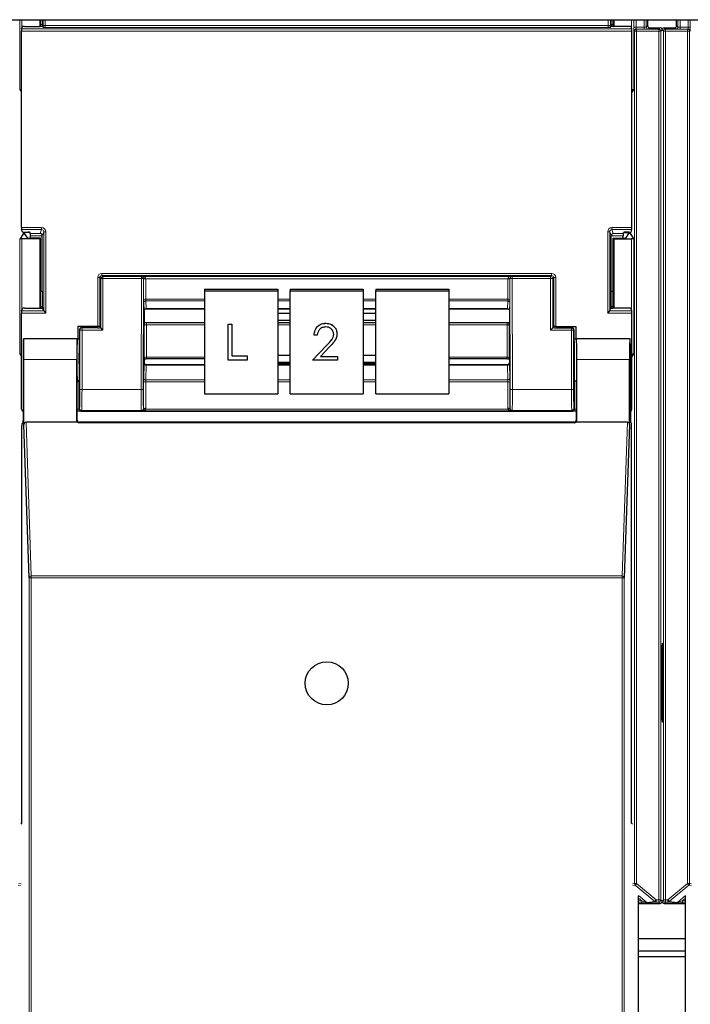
# Paper-space layout 'Blatt3' of a CAD drawing. Header units: millimetres. Extents: x 5 to 418, y 2 to 292.
# Tile 8 of 97: x 78 to 89, y 120 to 136. Entities that reach past the tile are written whole.
import ezdxf

# ---------------------------------------------------------------- set-up
doc = ezdxf.new("R2010")
doc.units = ezdxf.units.MM

psp = doc.layouts.new('Blatt3')

# ---------------------------------------------------------------- linework, layer by layer
at = {"color": 7, "linetype": 'Continuous', "lineweight": 25}
for p, q in [((62.6795, 135.8063), (140.5128, 135.8063)), ((78.1242, 135.8063), (78.1242, 135.7001)), ((78.1351, 135.7001), (78.1351, 135.8063)), ((78.1654, 135.8063), (78.1651, 135.7259)), ((87.25, 135.7259), (87.2497, 135.8063)), ((87.28, 135.7001), (87.28, 135.8063)), ((87.2909, 135.8063), (87.2909, 135.7001)), ((87.8291, 135.8063), (87.8291, 135.7103)), ((88.2941, 135.7103), (88.2941, 135.8063)), ((77.8347, 132.4892), (77.8347, 135.6247)), ((77.8352, 135.658), (77.8486, 135.6983)), ((77.882, 135.7001), (78.1331, 135.7001)), ((78.1651, 135.7259), (78.1351, 135.7259)), ((78.1651, 135.7259), (78.1698, 135.7118)), ((78.1665, 135.7018), (78.1698, 135.7118)), ((78.1791, 135.6839), (78.1698, 135.7118)), ((87.236, 135.6839), (87.2453, 135.7118)), ((87.25, 135.7259), (87.2453, 135.7118)), ((87.2486, 135.7018), (87.2453, 135.7118)), ((87.28, 135.7259), (87.25, 135.7259)), ((87.5331, 135.7001), (87.282, 135.7001)), ((87.5799, 135.658), (87.5665, 135.6983)), ((87.5804, 132.4892), (87.5804, 135.6247)), ((87.8624, 135.677), (88.0291, 135.677)), ((88.0941, 135.677), (88.2607, 135.677)), ((77.8067, 134.6905), (77.8347, 134.6486)), ((87.6084, 134.6905), (87.5804, 134.6486)), ((77.8649, 132.3928), (77.8067, 132.3055)), ((77.8486, 132.4156), (77.8352, 132.4559)), ((77.882, 132.4139), (77.9352, 132.4139)), ((77.883, 132.4081), (77.883, 132.3935)), ((77.9333, 132.3181), (77.883, 132.3935)), ((77.9699, 132.4082), (77.8982, 132.4082)), ((77.9753, 132.392), (77.9686, 132.4122)), ((77.9759, 132.3172), (77.9759, 132.3587)), ((78.1659, 131.4736), (78.1659, 132.357)), ((87.2492, 131.4736), (87.2492, 132.357)), ((87.4392, 132.3172), (87.4392, 132.3587)), ((87.4398, 132.392), (87.4465, 132.4122)), ((87.4452, 132.4082), (87.5168, 132.4082)), ((87.5331, 132.4139), (87.4798, 132.4139)), ((87.4818, 132.3181), (87.5321, 132.3935)), ((87.5321, 132.3935), (87.5321, 132.4081)), ((87.5502, 132.3928), (87.6084, 132.3055)), ((87.5665, 132.4156), (87.5799, 132.4559)), ((78.1242, 132.3063), (77.8401, 132.3063)), ((78.1351, 132.3172), (77.9666, 132.3172)), ((78.1351, 132.3172), (78.1242, 132.3063)), ((78.1242, 132.3063), (78.1242, 131.2001)), ((78.1351, 131.2001), (78.1351, 132.3172)), ((87.28, 132.3172), (87.2909, 132.3063)), ((87.28, 132.3172), (87.4485, 132.3172)), ((87.28, 131.2001), (87.28, 132.3172)), ((87.2909, 132.3063), (87.575, 132.3063)), ((87.2909, 132.3063), (87.2909, 131.2001)), ((78.1351, 131.4736), (78.1659, 131.4736)), ((78.1659, 131.4736), (78.1651, 131.2259)), ((80.7575, 131.5059), (80.7575, 131.477)), ((80.7575, 131.5059), (81.9242, 131.5059)), ((80.7575, 131.477), (81.9242, 131.477)), ((80.7575, 131.477), (80.7575, 129.8356)), ((81.9242, 131.5059), (81.9242, 131.477)), ((81.9242, 131.477), (81.9242, 129.8356)), ((82.1242, 131.5059), (83.2909, 131.5059)), ((82.1242, 131.5059), (82.1242, 131.477)), ((82.1242, 131.477), (83.2909, 131.477)), ((82.1242, 129.8356), (82.1242, 131.477)), ((83.2909, 131.5059), (83.2909, 131.477)), ((83.2909, 131.477), (83.2909, 129.8356)), ((83.4909, 131.5059), (84.6575, 131.5059)), ((83.4909, 131.5059), (83.4909, 131.477)), ((83.4909, 131.477), (84.6575, 131.477)), ((83.4909, 129.8356), (83.4909, 131.477)), ((84.6575, 131.5059), (84.6575, 131.477)), ((84.6575, 131.477), (84.6575, 129.8356)), ((87.25, 131.2259), (87.2492, 131.4736)), ((87.2492, 131.4736), (87.28, 131.4736)), ((78.1651, 131.2259), (78.1351, 131.2259)), ((78.1651, 131.2259), (78.1698, 131.2118)), ((87.25, 131.2259), (87.2453, 131.2118)), ((87.28, 131.2259), (87.25, 131.2259)), ((77.8347, 129.5903), (77.8347, 131.1247)), ((77.8352, 131.158), (77.8486, 131.1983)), ((77.882, 131.2001), (78.1331, 131.2001)), ((78.1665, 131.2018), (78.1698, 131.2118)), ((78.1877, 131.1581), (78.1698, 131.2118)), ((78.1877, 131.158), (78.221, 131.1247)), ((79.7909, 131.161), (79.7909, 130.9771)), ((79.7909, 131.161), (79.7909, 131.161)), ((79.824, 131.1928), (80.7575, 131.1928)), ((81.9242, 131.1928), (82.1242, 131.1928)), ((82.1242, 131.1911), (81.9242, 131.1911)), ((82.1242, 131.1151), (81.9242, 131.1151)), ((83.2909, 131.1928), (83.4909, 131.1928)), ((83.4909, 131.1911), (83.2909, 131.1911)), ((83.4909, 131.1151), (83.2909, 131.1151)), ((84.6575, 131.1928), (85.5911, 131.1928)), ((85.6242, 131.161), (85.6242, 130.9771)), ((87.1941, 131.1247), (87.2273, 131.158)), ((87.2274, 131.1581), (87.2453, 131.2118)), ((87.2486, 131.2018), (87.2453, 131.2118)), ((87.5331, 131.2001), (87.282, 131.2001)), ((87.5799, 131.158), (87.5665, 131.1983)), ((87.5804, 129.5903), (87.5804, 131.1247)), ((78.7309, 130.9086), (78.7309, 130.715)), ((79.0498, 130.9086), (78.7309, 130.9086)), ((79.7941, 130.9739), (79.7909, 130.9771)), ((79.8285, 130.9729), (80.7575, 130.9729)), ((81.1329, 130.9468), (81.1935, 130.9468)), ((81.1329, 130.9465), (81.1329, 130.9468)), ((81.1329, 130.9465), (81.1935, 130.9465)), ((81.1329, 130.3721), (81.1329, 130.9465)), ((81.1935, 130.9465), (81.1935, 130.9468)), ((81.1935, 130.9465), (81.1935, 130.4392)), ((81.9242, 131.0126), (82.1242, 131.0126)), ((81.9242, 130.9729), (82.1242, 130.9729)), ((82.6943, 130.9613), (82.6943, 130.9616)), ((83.2909, 131.0126), (83.4909, 131.0126)), ((83.2909, 130.9729), (83.4909, 130.9729)), ((84.6575, 130.9729), (85.5866, 130.9729)), ((85.621, 130.9739), (85.6242, 130.9771)), ((86.3653, 130.9086), (86.6842, 130.9086)), ((86.6842, 130.9086), (86.6842, 130.715)), ((78.7614, 130.857), (78.7614, 130.3817)), ((79.0501, 130.8903), (78.7948, 130.8903)), ((79.0831, 130.9078), (79.0899, 130.8976)), ((79.0834, 130.8909), (79.0899, 130.8952)), ((79.0899, 130.8976), (79.0899, 130.8952)), ((79.0994, 130.8856), (79.0899, 130.8952)), ((79.1328, 130.8523), (79.0994, 130.8856)), ((82.5041, 130.7698), (82.5041, 130.7701)), ((82.5565, 130.7698), (82.5041, 130.7698)), ((82.8706, 130.7905), (82.8706, 130.7908)), ((86.2823, 130.8523), (86.3157, 130.8856)), ((86.3157, 130.8856), (86.3252, 130.8952)), ((86.332, 130.9078), (86.3252, 130.8976)), ((86.3252, 130.8976), (86.3252, 130.8952)), ((86.3317, 130.8909), (86.3252, 130.8952)), ((86.365, 130.8903), (86.6203, 130.8903)), ((86.6537, 130.857), (86.6537, 130.3817)), ((77.8667, 130.7128), (77.8645, 130.715)), ((78.7242, 130.715), (77.8645, 130.715)), ((78.7213, 130.715), (77.8674, 130.715)), ((78.7215, 130.7147), (78.724, 130.7128)), ((78.7242, 130.715), (78.7614, 130.715)), ((82.4817, 130.3724), (82.7079, 130.6101)), ((82.4817, 130.3721), (82.7079, 130.6098)), ((86.6537, 130.715), (86.6909, 130.715)), ((87.5506, 130.715), (86.6909, 130.715)), ((86.6911, 130.7128), (86.6935, 130.7147)), ((87.5477, 130.715), (86.6938, 130.715)), ((87.5484, 130.7128), (87.5506, 130.715)), ((77.8067, 130.4739), (77.8347, 130.4319)), ((81.1935, 130.4395), (81.4359, 130.4395)), ((81.1935, 130.4392), (81.4359, 130.4392)), ((81.4359, 130.4392), (81.4359, 130.4395)), ((81.4359, 130.4392), (81.4359, 130.3721)), ((82.1242, 130.4447), (81.9242, 130.4447)), ((82.7525, 130.5844), (82.6066, 130.431)), ((83.4909, 130.4447), (83.2909, 130.4447)), ((87.6084, 130.4739), (87.5804, 130.4319)), ((77.8586, 130.3817), (77.8586, 129.4086)), ((77.8732, 129.3446), (77.8732, 130.3817)), ((78.7155, 129.4063), (78.7155, 130.3817)), ((79.7939, 130.3898), (79.7909, 130.3868)), ((79.7909, 130.3868), (79.7909, 130.332)), ((79.7909, 130.332), (79.7909, 130.332)), ((80.7575, 130.2993), (79.8241, 130.2993)), ((80.7575, 130.3908), (79.8281, 130.3908)), ((81.4359, 130.3721), (81.1329, 130.3721)), ((81.9242, 130.3423), (82.1242, 130.3423)), ((81.9242, 130.3241), (82.1242, 130.3241)), ((82.1242, 130.2993), (81.9242, 130.2993)), ((82.4817, 130.3721), (82.4817, 130.3724)), ((82.878, 130.3721), (82.4817, 130.3721)), ((82.6066, 130.431), (82.878, 130.431)), ((82.6069, 130.4313), (82.878, 130.4313)), ((82.878, 130.431), (82.878, 130.4313)), ((82.878, 130.431), (82.878, 130.3721)), ((83.2909, 130.3423), (83.4909, 130.3423)), ((83.2909, 130.3241), (83.4909, 130.3241)), ((83.4909, 130.2993), (83.2909, 130.2993)), ((85.587, 130.3908), (84.6575, 130.3908)), ((85.591, 130.2993), (84.6575, 130.2993)), ((85.6212, 130.3898), (85.6242, 130.3868)), ((85.6242, 130.3868), (85.6242, 130.332)), ((85.6242, 130.332), (85.6242, 130.332)), ((86.6996, 129.4063), (86.6996, 130.3817)), ((87.5419, 129.3446), (87.5419, 130.3817)), ((87.5565, 130.3817), (87.5565, 129.4086)), ((78.7242, 129.415), (78.7242, 130.015)), ((78.7557, 130.0483), (78.7498, 130.0395)), ((86.6594, 130.0483), (86.6653, 130.0395)), ((86.6909, 130.015), (86.6909, 129.415)), ((80.7575, 129.8356), (81.9242, 129.8356)), ((82.1242, 129.8356), (83.2909, 129.8356)), ((83.4909, 129.8356), (84.6575, 129.8356)), ((78.7257, 129.557), (78.7242, 129.557)), ((78.8405, 129.557), (86.5746, 129.557)), ((86.6909, 129.557), (86.6894, 129.557)), ((77.8403, 129.3575), (77.8581, 129.3753)), ((77.957, 126.8986), (77.8732, 129.3446)), ((78.7263, 129.3817), (77.9063, 129.3817)), ((86.6666, 129.3727), (78.7485, 129.3727)), ((86.6576, 129.3817), (78.7575, 129.3817)), ((87.5088, 129.3817), (86.6888, 129.3817)), ((87.5419, 129.3446), (87.4581, 126.8986)), ((87.557, 129.3753), (87.5748, 129.3575)), ((77.8397, 122.9817), (77.8397, 129.3242)), ((87.5754, 122.9817), (87.5754, 129.3242)), ((88.0695, 125.7437), (88.0695, 124.7023)), ((77.8254, 122.9674), (77.8397, 122.9817)), ((87.5897, 122.9674), (87.5754, 122.9817)), ((87.6859, 105.2478), (87.6859, 121.8228)), ((88.4372, 105.2478), (88.4372, 121.8228)), ((87.6859, 121.7015), (88.0291, 121.7015)), ((88.0941, 121.7015), (88.4372, 121.7015)), ((87.6859, 121.1397), (88.4372, 121.1397)), ((88.4372, 120.9397), (87.6859, 120.9397)), ((87.6859, 120.8563), (88.4372, 120.8563))]:
    psp.add_line(p, q, dxfattribs=at)
at = {"color": 7, "linetype": 'Continuous', "lineweight": 18}
for p, q in [((77.8067, 134.6905), (77.8067, 135.8063)), ((77.8401, 135.8063), (77.8401, 135.6726)), ((78.179, 135.7142), (78.179, 135.8063)), ((78.2123, 135.8063), (78.2123, 135.7142)), ((87.2028, 135.7142), (87.2028, 135.8063)), ((87.2361, 135.8063), (87.2361, 135.7142)), ((87.575, 135.6726), (87.575, 135.8063)), ((87.6084, 135.8063), (87.6084, 134.6905)), ((87.613, 135.6896), (87.613, 135.8063)), ((87.6464, 135.8063), (87.6464, 135.6896)), ((87.7751, 135.6896), (87.7751, 135.8063)), ((87.8085, 135.8063), (87.8085, 135.6897)), ((88.3147, 135.6897), (88.3147, 135.8063)), ((88.348, 135.8063), (88.348, 135.6896)), ((88.4768, 135.6896), (88.4768, 135.8063)), ((88.5101, 135.8063), (88.5101, 135.6896)), ((87.5804, 135.6247), (77.8347, 135.6247)), ((77.8352, 135.658), (87.5799, 135.658)), ((78.179, 135.7142), (78.2123, 135.7142)), ((78.2123, 135.7142), (87.2028, 135.7142)), ((87.2017, 135.6809), (78.2134, 135.6809)), ((87.2361, 135.7142), (87.2028, 135.7142)), ((87.613, 135.6896), (87.6464, 135.6896)), ((87.6218, 135.6222), (87.6142, 135.6229)), ((87.6464, 135.6896), (87.7751, 135.6896)), ((87.6475, 135.6563), (87.6551, 135.6555)), ((87.7751, 135.6563), (87.6475, 135.6563)), ((87.6551, 135.6222), (87.6551, 135.6555)), ((87.6551, 135.6555), (88.0076, 135.6555)), ((87.7751, 135.6563), (87.7751, 135.6896)), ((87.8085, 135.6897), (87.8291, 135.7103)), ((87.8624, 135.677), (87.8418, 135.6564)), ((88.0076, 135.6555), (88.0291, 135.677)), ((88.0076, 135.6222), (88.0076, 135.6555)), ((88.0616, 135.6428), (88.0409, 135.6222)), ((88.0822, 135.6222), (88.0616, 135.6428)), ((88.0941, 135.677), (88.1155, 135.6555)), ((88.1155, 135.6555), (88.4681, 135.6555)), ((88.1155, 135.6555), (88.1155, 135.6222)), ((88.2813, 135.6564), (88.2607, 135.677)), ((88.2941, 135.7103), (88.3147, 135.6897)), ((88.348, 135.6896), (88.4768, 135.6896)), ((88.348, 135.6896), (88.348, 135.6563)), ((88.4756, 135.6563), (88.348, 135.6563)), ((88.4681, 135.6555), (88.4756, 135.6563)), ((88.4681, 135.6555), (88.4681, 135.6222)), ((88.4768, 135.6896), (88.5101, 135.6896)), ((88.5089, 135.6229), (88.5014, 135.6222)), ((87.6218, 135.6222), (87.6551, 135.6222)), ((87.6218, 122.0182), (87.6218, 135.6222)), ((87.6551, 135.6222), (87.6551, 122.0182)), ((88.0076, 135.6222), (87.6551, 135.6222)), ((88.0076, 135.6222), (88.0409, 135.6222)), ((88.0076, 121.7563), (88.0076, 135.6222)), ((88.0409, 135.6222), (88.0409, 121.7563)), ((88.0822, 121.7563), (88.0822, 135.6222)), ((88.0822, 135.6222), (88.1155, 135.6222)), ((88.1155, 135.6222), (88.1155, 121.7563)), ((88.4681, 135.6222), (88.1155, 135.6222)), ((88.4681, 122.0182), (88.4681, 135.6222)), ((88.4681, 135.6222), (88.5014, 135.6222)), ((88.5014, 135.6222), (88.5014, 122.0182)), ((77.8347, 132.4892), (78.1544, 132.4892)), ((78.1544, 132.4892), (78.1544, 132.4559)), ((87.2607, 132.4892), (87.5804, 132.4892)), ((87.2607, 132.4559), (87.2607, 132.4892)), ((78.1544, 132.4559), (77.8352, 132.4559)), ((77.8649, 132.3928), (77.8649, 132.4141)), ((77.8982, 132.4139), (77.8982, 132.4082)), ((77.9753, 132.392), (78.1331, 132.392)), ((78.1658, 132.3587), (77.9759, 132.3587)), ((78.1331, 132.392), (78.1544, 132.4559)), ((78.1877, 132.4225), (78.1659, 132.357)), ((78.1877, 131.1581), (78.1877, 132.4225)), ((78.1877, 132.4225), (78.221, 132.4225)), ((78.221, 132.4225), (78.221, 131.1247)), ((87.1941, 131.1247), (87.1941, 132.4225)), ((87.1941, 132.4225), (87.2274, 132.4225)), ((87.2274, 132.4225), (87.2274, 131.1581)), ((87.2492, 132.357), (87.2274, 132.4225)), ((87.4392, 132.3587), (87.2493, 132.3587)), ((87.5799, 132.4559), (87.2607, 132.4559)), ((87.2607, 132.4559), (87.282, 132.392)), ((87.282, 132.392), (87.4398, 132.392)), ((87.5168, 132.4082), (87.5168, 132.4139)), ((87.5502, 132.4141), (87.5502, 132.3928)), ((77.8067, 130.4739), (77.8067, 132.3055)), ((77.8401, 132.3063), (77.8401, 131.1726)), ((87.575, 131.1726), (87.575, 132.3063)), ((87.6084, 132.3055), (87.6084, 130.4739)), ((79.1164, 131.7231), (79.1164, 131.7564)), ((79.1164, 131.7564), (86.2986, 131.7564)), ((79.1164, 131.7231), (79.1328, 131.7068)), ((86.2986, 131.7231), (79.1164, 131.7231)), ((79.1328, 131.6734), (79.1328, 131.7068)), ((79.1328, 131.7068), (79.7488, 131.7068)), ((79.7488, 131.7068), (79.7519, 131.7098)), ((79.7488, 131.6734), (79.7488, 131.7068)), ((79.7519, 131.7098), (85.6632, 131.7098)), ((85.6632, 131.7098), (85.6663, 131.7068)), ((85.6663, 131.7068), (86.2823, 131.7068)), ((85.6663, 131.6734), (85.6663, 131.7068)), ((86.2823, 131.7068), (86.2986, 131.7231)), ((86.2823, 131.7068), (86.2823, 131.6734)), ((86.2986, 131.7231), (86.2986, 131.7564)), ((79.0498, 130.9086), (79.0498, 131.6897)), ((79.0498, 131.6897), (79.0831, 131.6897)), ((79.0994, 131.6734), (79.0831, 131.6897)), ((79.0831, 131.6897), (79.0831, 130.9078)), ((79.1328, 131.6734), (79.0994, 131.6734)), ((79.0994, 130.8856), (79.0994, 131.6734)), ((79.1328, 131.6734), (79.1328, 130.8523)), ((79.7488, 131.6734), (79.1328, 131.6734)), ((79.7434, 129.902), (79.7488, 131.6734)), ((79.7488, 131.6734), (79.7821, 131.6733)), ((79.7821, 131.6733), (79.7767, 129.9019)), ((79.7841, 131.6752), (79.7821, 131.6733)), ((79.784, 131.3397), (79.784, 131.665)), ((79.8174, 131.6707), (79.8174, 131.3454)), ((85.5977, 131.6707), (79.8174, 131.6707)), ((85.5977, 131.3454), (85.5977, 131.6707)), ((85.633, 131.6733), (85.631, 131.6752)), ((85.631, 131.665), (85.631, 131.3397)), ((85.633, 131.6733), (85.6663, 131.6734)), ((85.6384, 129.9019), (85.633, 131.6733)), ((85.6663, 131.6734), (85.6717, 129.902)), ((86.2823, 131.6734), (85.6663, 131.6734)), ((86.2823, 131.6734), (86.3157, 131.6734)), ((86.2823, 130.8523), (86.2823, 131.6734)), ((86.332, 131.6897), (86.3157, 131.6734)), ((86.3157, 131.6734), (86.3157, 130.8856)), ((86.332, 130.9078), (86.332, 131.6897)), ((86.332, 131.6897), (86.3653, 131.6897)), ((86.3653, 131.6897), (86.3653, 130.9086)), ((79.7903, 131.1636), (79.7846, 131.2887)), ((79.8174, 131.3454), (80.7575, 131.3454)), ((80.7575, 131.3199), (79.818, 131.3199)), ((79.818, 131.3199), (79.8236, 131.1948)), ((81.9242, 131.3454), (82.1242, 131.3454)), ((82.1242, 131.3199), (81.9242, 131.3199)), ((83.2909, 131.3454), (83.4909, 131.3454)), ((83.4909, 131.3199), (83.2909, 131.3199)), ((84.6575, 131.3454), (85.5977, 131.3454)), ((85.5971, 131.3199), (84.6575, 131.3199)), ((85.5915, 131.1948), (85.5971, 131.3199)), ((85.6305, 131.2887), (85.6248, 131.1636)), ((78.221, 131.1247), (77.8347, 131.1247)), ((77.8352, 131.158), (78.1877, 131.158)), ((79.8236, 131.1948), (80.7575, 131.1948)), ((81.9242, 131.1948), (82.1242, 131.1948)), ((83.2909, 131.1948), (83.4909, 131.1948)), ((84.6575, 131.1948), (85.5915, 131.1948)), ((87.5804, 131.1247), (87.1941, 131.1247)), ((87.2273, 131.158), (87.5799, 131.158)), ((79.7938, 130.4127), (79.7938, 130.9281)), ((79.8271, 130.9338), (79.8271, 130.4183)), ((80.7575, 130.9338), (79.8271, 130.9338)), ((82.1242, 130.9338), (81.9242, 130.9338)), ((83.4909, 130.9338), (83.2909, 130.9338)), ((85.588, 130.9338), (84.6575, 130.9338)), ((85.588, 130.4183), (85.588, 130.9338)), ((85.6213, 130.9281), (85.6213, 130.4127)), ((78.7661, 130.8523), (78.7614, 130.857)), ((78.7994, 130.8523), (78.7661, 130.8523)), ((78.7661, 129.902), (78.7661, 130.8523)), ((78.7948, 130.8903), (78.7994, 130.8856)), ((78.7994, 130.8523), (78.7994, 130.8856)), ((78.7994, 130.8856), (79.0994, 130.8856)), ((78.7994, 130.8523), (78.7994, 129.902)), ((79.1328, 130.8523), (78.7994, 130.8523)), ((86.6157, 130.8523), (86.2823, 130.8523)), ((86.3157, 130.8856), (86.6157, 130.8856)), ((86.6157, 130.8856), (86.6203, 130.8903)), ((86.6157, 130.8523), (86.6157, 130.8856)), ((86.6157, 129.902), (86.6157, 130.8523)), ((86.6157, 130.8523), (86.649, 130.8523)), ((86.6537, 130.857), (86.649, 130.8523)), ((86.649, 130.8523), (86.649, 129.902)), ((78.724, 130.7148), (78.7573, 130.7148)), ((82.7079, 130.6098), (82.7079, 130.6101)), ((86.6578, 130.7148), (86.6911, 130.7148)), ((78.7155, 130.3817), (77.8732, 130.3817)), ((79.7846, 130.0821), (79.7903, 130.3171)), ((79.8236, 130.2915), (79.818, 130.0564)), ((79.8236, 130.2915), (80.7575, 130.2915)), ((79.8271, 130.4183), (80.7575, 130.4183)), ((81.9242, 130.2915), (82.1242, 130.2915)), ((83.2909, 130.2915), (83.4909, 130.2915)), ((84.6575, 130.4183), (85.588, 130.4183)), ((84.6575, 130.2915), (85.5915, 130.2915)), ((85.5971, 130.0564), (85.5915, 130.2915)), ((85.6248, 130.3171), (85.6305, 130.0821)), ((87.5419, 130.3817), (86.6996, 130.3817)), ((78.7498, 130.0395), (78.7498, 129.5909)), ((79.784, 129.5988), (79.784, 130.0194)), ((79.8174, 130.0251), (79.8174, 129.6045)), ((80.7575, 130.0251), (79.8174, 130.0251)), ((79.818, 130.0564), (80.7575, 130.0564)), ((81.9242, 130.0564), (82.1242, 130.0564)), ((82.1242, 130.0251), (81.9242, 130.0251)), ((83.2909, 130.0564), (83.4909, 130.0564)), ((83.4909, 130.0251), (83.2909, 130.0251)), ((84.6575, 130.0564), (85.5971, 130.0564)), ((85.5977, 130.0251), (84.6575, 130.0251)), ((85.5977, 129.6045), (85.5977, 130.0251)), ((85.631, 130.0194), (85.631, 129.5988)), ((86.6653, 129.5909), (86.6653, 130.0395)), ((78.7994, 129.902), (78.7661, 129.902)), ((78.7994, 129.902), (79.7434, 129.902)), ((79.7434, 129.902), (79.7767, 129.9019)), ((85.6384, 129.9019), (85.6717, 129.902)), ((85.6717, 129.902), (86.6157, 129.902)), ((86.6157, 129.902), (86.649, 129.902)), ((78.7498, 129.5909), (78.7242, 129.5909)), ((78.7498, 129.5909), (78.761, 129.602)), ((78.7943, 129.5687), (78.7831, 129.5575)), ((79.7476, 129.5687), (78.7943, 129.5687)), ((79.7519, 129.5644), (79.7476, 129.5687)), ((85.6632, 129.5644), (79.7519, 129.5644)), ((79.7809, 129.6019), (79.784, 129.5988)), ((79.8162, 129.5919), (85.5989, 129.5919)), ((85.631, 129.5988), (85.6342, 129.6019)), ((85.6675, 129.5687), (85.6632, 129.5644)), ((86.6208, 129.5687), (85.6675, 129.5687)), ((86.632, 129.5575), (86.6208, 129.5687)), ((86.6541, 129.602), (86.6653, 129.5909)), ((86.6909, 129.5909), (86.6653, 129.5909)), ((77.9063, 129.3817), (77.9903, 126.9283)), ((78.7155, 129.4063), (78.7242, 129.415)), ((78.7575, 129.3817), (78.7485, 129.3727)), ((86.6666, 129.3727), (86.6576, 129.3817)), ((86.6909, 129.415), (86.6996, 129.4063)), ((87.4248, 126.9283), (87.5088, 129.3817)), ((77.957, 126.8986), (77.9903, 126.8986)), ((77.957, 104.9872), (77.957, 126.8986)), ((77.9903, 126.8986), (77.9903, 126.9283)), ((77.9903, 126.9283), (87.4248, 126.9283)), ((77.9903, 126.8986), (77.9903, 104.9867)), ((87.4248, 126.8986), (77.9903, 126.8986)), ((87.4248, 126.8986), (87.4248, 126.9283)), ((87.4248, 104.9867), (87.4248, 126.8986)), ((87.4248, 126.8986), (87.4581, 126.8986)), ((87.4581, 126.8986), (87.4581, 104.9872)), ((88.0616, 125.8536), (88.0694, 125.8491)), ((88.0536, 124.7292), (88.0536, 125.7168)), ((88.0536, 125.7168), (88.0695, 125.7168)), ((88.0536, 124.7292), (88.0695, 124.7292)), ((88.0694, 124.5969), (88.0616, 124.5924)), ((77.8194, 121.9889), (77.7814, 121.9927)), ((77.7933, 122.0182), (77.8254, 122.015)), ((87.5897, 122.015), (87.6218, 122.0182)), ((87.6337, 121.9927), (87.5956, 121.9889)), ((87.6218, 122.0182), (87.6551, 122.0182)), ((87.6551, 122.0182), (87.6337, 121.9927)), ((87.9459, 121.7307), (87.6337, 121.9927)), ((87.6551, 122.0182), (87.9673, 121.7563)), ((88.1559, 121.7563), (88.4681, 122.0182)), ((88.4895, 121.9927), (88.1773, 121.7307)), ((88.4681, 122.0182), (88.5014, 122.0182)), ((88.4895, 121.9927), (88.4681, 122.0182)), ((88.5275, 121.9889), (88.4895, 121.9927)), ((88.5014, 122.0182), (88.5335, 122.015)), ((87.6856, 121.8289), (87.8178, 121.7179)), ((88.3053, 121.7179), (88.4375, 121.8289)), ((87.7357, 121.7434), (87.6859, 121.7851)), ((87.6859, 121.7434), (87.7357, 121.7434)), ((87.7357, 121.71), (87.6859, 121.71)), ((87.7357, 121.7434), (87.7357, 121.71)), ((87.8178, 121.7179), (87.9459, 121.7307)), ((87.9673, 121.7229), (87.8393, 121.7101)), ((87.9459, 121.7307), (87.9673, 121.7563)), ((87.9673, 121.7563), (88.0076, 121.7563)), ((87.9673, 121.7229), (87.9673, 121.7563)), ((88.0076, 121.7229), (87.9673, 121.7229)), ((88.0076, 121.7563), (88.0409, 121.7563)), ((88.0076, 121.7229), (88.0076, 121.7563)), ((88.0291, 121.7015), (88.0076, 121.7229)), ((88.0409, 121.7563), (88.0616, 121.7356)), ((88.0616, 121.7356), (88.0822, 121.7563)), ((88.0822, 121.7563), (88.1155, 121.7563)), ((88.1155, 121.7229), (88.0941, 121.7015)), ((88.1155, 121.7563), (88.1559, 121.7563)), ((88.1155, 121.7563), (88.1155, 121.7229)), ((88.1559, 121.7229), (88.1155, 121.7229)), ((88.1559, 121.7563), (88.1773, 121.7307)), ((88.1559, 121.7229), (88.1559, 121.7563)), ((88.2839, 121.7101), (88.1559, 121.7229)), ((88.1773, 121.7307), (88.3053, 121.7179)), ((88.4372, 121.7851), (88.3875, 121.7434)), ((88.3875, 121.7434), (88.3875, 121.71)), ((88.3875, 121.7434), (88.4372, 121.7434)), ((88.4372, 121.71), (88.3875, 121.71))]:
    psp.add_line(p, q, dxfattribs=at)
at = {"color": 7, "linetype": 'Continuous', "lineweight": 25}
psp.add_circle((82.7075, 125.215), 0.3442, dxfattribs=at)
at = {"color": 7, "linetype": 'Continuous', "lineweight": 18}
for centre, radius, start, end in [((87.6475, 135.6229), 0.0333, 90.00636, 180.00228), ((87.6551, 135.6222), 0.0333, 90.00636, 180.00228), ((87.8418, 135.6897), 0.0333, 180.0002, 269.9998), ((88.0076, 135.6222), 0.0333, 0.0002, 89.9998), ((88.1155, 135.6222), 0.0333, 90.0002, 179.9998), ((88.2813, 135.6897), 0.0333, 270.0002, 359.9998), ((88.468, 135.6222), 0.0333, 359.99772, 89.99364), ((88.4756, 135.6229), 0.0333, 359.99772, 89.99364), ((79.1328, 131.6734), 0.0333, 90.02044, 179.97956), ((79.7488, 131.6734), 0.0333, 359.84417, 89.97948), ((85.6663, 131.6734), 0.0333, 90.02052, 180.15583), ((86.2823, 131.6734), 0.0333, 0.02044, 89.97956), ((79.8095, 131.6164), 0.0548, 81.72868, 117.63396), ((79.8081, 131.2464), 0.4295, 88.75881, 93.20619), ((85.607, 131.2464), 0.4295, 86.79381, 91.24119), ((85.6056, 131.6164), 0.0548, 62.36604, 98.27132), ((79.8095, 131.2911), 0.0548, 81.72868, 117.63396), ((79.8172, 131.2873), 0.0326, 88.66024, 177.59954), ((85.5979, 131.2873), 0.0326, 2.40046, 91.33976), ((85.6056, 131.2911), 0.0548, 62.36604, 98.27132), ((79.8228, 131.1622), 0.0326, 88.66024, 177.59954), ((85.5923, 131.1622), 0.0326, 2.40046, 91.33976), ((79.8192, 130.8795), 0.0548, 81.72868, 117.63396), ((85.5959, 130.8795), 0.0548, 62.36604, 98.27132), ((78.7994, 130.8523), 0.0333, 90.02044, 179.97956), ((86.6157, 130.8523), 0.0333, 0.02044, 89.97956), ((79.8205, 130.322), 0.0307, 189.14008, 275.72189), ((79.8192, 130.3641), 0.0548, 81.72868, 117.63396), ((85.5959, 130.3641), 0.0548, 62.36604, 98.27132), ((85.5946, 130.322), 0.0307, 264.27811, 350.85992), ((79.8095, 129.9708), 0.0548, 81.72868, 117.63396), ((79.8149, 130.087), 0.0307, 189.14008, 275.72189), ((85.6002, 130.087), 0.0307, 264.27811, 350.85992), ((85.6056, 129.9708), 0.0548, 62.36604, 98.27132), ((78.7943, 129.602), 0.0333, 180.02044, 269.97956), ((79.7476, 129.602), 0.0333, 270.02036, 359.8033), ((79.799, 129.541), 0.0538, 71.31698, 106.71781), ((79.8095, 129.5502), 0.0548, 81.72868, 117.63396), ((85.6056, 129.5502), 0.0548, 62.36604, 98.27132), ((85.6161, 129.541), 0.0538, 73.28219, 108.68302), ((85.6675, 129.602), 0.0333, 180.1967, 269.97964), ((86.6208, 129.602), 0.0333, 270.02044, 359.97956), ((77.9889, 126.8963), 0.032, 87.42531, 175.98585), ((87.4262, 126.8963), 0.032, 4.01415, 92.57469), ((88.1371, 125.8222), 0.0833, 180.00042, 214.53568), ((88.1371, 124.6238), 0.0833, 145.46426, 179.99958), ((87.6551, 122.0182), 0.0333, 180.00099, 229.99351), ((88.468, 122.0182), 0.0333, 310.00649, 359.99901), ((87.8393, 121.7435), 0.0333, 229.99382, 269.99754), ((87.9673, 121.7563), 0.0333, 229.99382, 269.99754), ((88.0076, 121.7563), 0.0333, 270.0002, 359.9998), ((88.1155, 121.7563), 0.0333, 180.0002, 269.9998), ((88.1559, 121.7563), 0.0333, 270.00246, 310.00618), ((88.2839, 121.7435), 0.0333, 270.00246, 310.00618)]:
    psp.add_arc(centre, radius, start, end, dxfattribs=at)
at = {"color": 7, "linetype": 'Continuous', "lineweight": 25}
for centre, radius, start, end in [((87.8624, 135.7103), 0.0333, 180.00017, 269.99983), ((88.0291, 135.6437), 0.0333, 12.83898, 89.99983), ((88.0941, 135.6437), 0.0333, 90.00017, 167.16153), ((88.2607, 135.7103), 0.0333, 270.00017, 359.99983), ((88.1441, 125.8541), 0.0833, 179.9999, 203.42807), ((88.1441, 124.5919), 0.0833, 156.57193, 180.0001), ((88.0291, 121.7348), 0.0333, 270.00017, 347.1594), ((88.0941, 121.7348), 0.0333, 192.83685, 269.99983)]:
    psp.add_arc(centre, radius, start, end, dxfattribs=at)
for centre, major_axis, ratio, start_param, end_param in [((77.8352, 135.6247), (0, 0.0333), 0.0174551, 0.0523599, 1.5707963), ((77.882, 135.6983), (0.0333, 0), 0.0524078, 1.5707963, 3.1241394), ((78.1331, 135.7018), (0.0333, 0), 0.0524078, 4.712389, 6.265732), ((87.282, 135.7018), (0.0333, 0), 0.0524078, 3.1590459, 4.712389), ((87.5331, 135.6983), (0.0333, 0), 0.0524078, 0.0174533, 1.5707963), ((87.5798, 135.6247), (0, 0.0333), 0.0174551, 4.712389, 6.2308254), ((77.8401, 134.6905), (0.0333, 0), 0.0261859, 3.1590459, 4.712389), ((87.575, 134.6905), (0.0333, 0), 0.0261859, 4.712389, 6.265732), ((77.8352, 132.4892), (0, 0.0333), 0.0174551, 1.5707963, 3.0892328), ((87.5798, 132.4892), (0, 0.0333), 0.0174551, 3.1939525, 4.712389), ((77.882, 132.4156), (0.0333, 0), 0.0524078, 3.1590459, 4.712389), ((77.8982, 132.3927), (0.0333, 0), 0.0261859, 2.045545, 3.1241394), ((77.8982, 132.407), (0.0333, 0), 0.0349208, 1.5707963, 2.045545), ((77.9352, 132.4121), (0.0333, 0), 0.0524078, 0.0174533, 1.5707963), ((77.9753, 132.3587), (0, 0.0333), 0.0174551, 4.712389, 6.2308254), ((78.1331, 132.3587), (-0.0199, 0.0275), 0.9462863, 4.1136959, 5.6321324), ((78.1325, 132.3569), (-0.0105, -0.0317), 0.9984779, 1.8927601, 1.9442066), ((87.2826, 132.3569), (0.0105, -0.0317), 0.9984779, 4.3389788, 4.3904252), ((87.282, 132.3587), (0.0199, 0.0275), 0.9462863, 0.6510529, 2.1694894), ((87.4398, 132.3587), (0, 0.0333), 0.0174551, 0.0523599, 1.5707963), ((87.4798, 132.4121), (0.0333, 0), 0.0524078, 1.5707963, 3.1241394), ((87.5168, 132.407), (0.0333, 0), 0.0349208, 1.0960477, 1.5707963), ((87.5168, 132.3927), (0.0333, 0), 0.0261859, 0.0174533, 1.0960477), ((87.5331, 132.4156), (0.0333, 0), 0.0524078, 4.712389, 6.265732), ((77.8401, 132.3055), (0.0333, 0), 0.0261859, 1.5707963, 3.1241394), ((77.9666, 132.3181), (0.0333, 0), 0.0261859, 3.1590459, 4.712389), ((87.4485, 132.3181), (0.0333, 0), 0.0261859, 4.712389, 6.265732), ((87.575, 132.3055), (0.0333, 0), 0.0261859, 0.0174533, 1.5707963), ((77.8352, 131.1247), (0, 0.0333), 0.0174551, 0.0523599, 1.5707963), ((77.882, 131.1983), (0.0333, 0), 0.0524078, 1.5707963, 3.1241394), ((78.1331, 131.2018), (0.0333, 0), 0.0524078, 4.712389, 6.265732), ((78.221, 131.1581), (0.0333, 0), 0.0524078, 3.1590459, 3.1939525), ((79.8242, 131.2261), (0.0002, 0.0333), 0.034909, 3.1418078, 3.3561641), ((85.5909, 131.2261), (-0.0002, 0.0333), 0.034909, 2.9270212, 3.1413775), ((87.1941, 131.1581), (0.0333, 0), 0.0524078, 6.2308254, 6.265732), ((87.282, 131.2018), (0.0333, 0), 0.0524078, 3.1590459, 4.712389), ((87.5331, 131.1983), (0.0333, 0), 0.0524078, 0.0174533, 1.5707963), ((87.5798, 131.1247), (0, 0.0333), 0.0174551, 4.712389, 6.2308254), ((79.0498, 130.9078), (0.0333, 0), 0.0261859, 0.0174533, 1.5707963), ((79.795, 130.9397), (0.0002, 0.0667), 0.017455, 1.0317492, 1.745383), ((85.6201, 130.9397), (-0.0002, 0.0667), 0.017455, 4.5378023, 5.2514361), ((86.3653, 130.9078), (0.0333, 0), 0.0261859, 1.5707963, 3.1241394), ((78.7948, 130.857), (-0.0236, 0.0236), 0.9996955, 5.4979394, 7.0684312), ((79.0501, 130.8909), (0.0333, 0), 0.0174551, 4.712389, 6.2570054), ((86.365, 130.8909), (0.0333, 0), 0.0174551, 3.1677726, 4.712389), ((86.6203, 130.857), (0.0236, 0.0236), 0.9996955, 5.4979394, 7.0684312), ((77.8645, 130.3817), (0, 0.3333), 0.0174551, 0, 1.5707963), ((77.8674, 130.3817), (0, 0.3333), 0.0174551, 4.712389, 6.3990863), ((78.7213, 130.3817), (0, 0.3333), 0.0174551, 6.2415702, 7.8539816), ((78.7242, 130.3817), (0, 0.3667), 0.0174551, 0.4315851, 3.1400061), ((78.7242, 130.3817), (0, 0.3333), 0.0174551, 0, 0.0349066), ((78.7576, 130.3817), (0, 0.3333), 0.0192006, 0.0349066, 2.9822904), ((86.6909, 130.3817), (0, 0.3333), 0.0174551, 6.2482787, 6.2831853), ((86.6938, 130.3817), (0, 0.3333), 0.0174551, 4.712389, 6.3248004), ((87.5477, 130.3817), (0, 0.3333), 0.0174551, 6.1672844, 7.8539816), ((87.5506, 130.3817), (0, 0.3333), 0.0174551, 4.712389, 6.2831853), ((77.8401, 130.4739), (0.0333, 0), 0.0261859, 3.1590459, 4.712389), ((87.575, 130.4739), (0.0333, 0), 0.0261859, 4.712389, 6.265732), ((78.7556, 130.3817), (0, 0.3333), 0.0174551, 3.1677726, 4.712389), ((79.795, 130.4242), (0.0002, 0.0667), 0.017455, 1.745383, 2.1135034), ((85.6201, 130.4242), (-0.0002, 0.0667), 0.017455, 4.1696819, 4.5378023), ((86.6595, 130.3817), (0, 0.3333), 0.0174551, 1.5707963, 3.1154127), ((78.7165, 130.0395), (0.0333, 0), 0.0261859, 5.1599776, 6.265732), ((77.868, 129.5903), (-0.0236, -0.0236), 0.9996955, 5.4979394, 6.783802), ((87.5471, 129.5903), (0.0236, -0.0236), 0.9996955, 5.7825687, 7.0684312), ((77.8403, 129.3242), (0, 0.0333), 0.0174551, 0.0174533, 1.5707963), ((77.8581, 129.4086), (0, 0.0333), 0.0174551, 3.1590459, 4.712389), ((77.9065, 129.3443), (-0.0013, 0.0374), 0.8908988, 6.2526748, 7.8155478), ((78.7488, 129.4063), (0.0236, 0.0236), 0.9996955, 2.3563468, 3.1864609), ((78.7576, 129.415), (-0.0236, -0.0236), 0.9996955, 5.4979394, 7.0684312), ((78.7497, 129.4072), (0.0137, 0.032), 0.9516992, 2.7872637, 3.5276413), ((86.6575, 129.415), (-0.0236, 0.0236), 0.9996955, 2.3563468, 3.9268385), ((86.6654, 129.4072), (-0.0137, 0.032), 0.9516992, 2.755544, 3.4959216), ((86.6663, 129.4063), (-0.0236, 0.0236), 0.9996955, 3.0967244, 3.9268385), ((87.5086, 129.3443), (0.0013, 0.0374), 0.8908988, 4.7508228, 6.3136958), ((87.557, 129.4086), (0, 0.0333), 0.0174551, 1.5707963, 3.1241394), ((87.5748, 129.3242), (0, 0.0333), 0.0174551, 4.712389, 6.265732)]:
    psp.add_ellipse(centre, major_axis=major_axis, ratio=ratio, start_param=start_param, end_param=end_param, dxfattribs=at)
at = {"color": 7, "linetype": 'Continuous', "lineweight": 18}
for centre, major_axis, ratio, start_param, end_param in [((78.1801, 135.7142), (0, 0.0667), 0.0174551, 1.5707963, 2.0425627), ((78.2135, 135.7142), (0, 0.0333), 0.0349101, 1.5707963, 3.0892328), ((87.2016, 135.7142), (0, 0.0333), 0.0349101, 3.1939525, 4.712389), ((87.2349, 135.7142), (0, 0.0667), 0.0174551, 4.2406227, 4.712389), ((87.6142, 135.6896), (0, 0.0667), 0.0174551, 1.5707963, 3.1398473), ((87.6475, 135.6896), (0, 0.0333), 0.0349101, 1.5707963, 3.1398473), ((87.7751, 135.6897), (0.0333, 0), 0.0034907, 4.712389, 6.28144), ((87.7751, 135.6564), (0.0667, 0), 0.0017453, 4.712389, 6.28144), ((88.348, 135.6564), (0.0667, 0), 0.0017453, 3.143338, 4.712389), ((88.348, 135.6897), (0.0333, 0), 0.0034907, 3.143338, 4.712389), ((88.4756, 135.6896), (0, 0.0333), 0.0349101, 3.143338, 4.712389), ((88.5089, 135.6896), (0, 0.0667), 0.0174551, 3.143338, 4.712389), ((78.1544, 132.4224), (-0.0211, -0.0633), 0.9984779, 1.8927601, 3.462643), ((87.2607, 132.4224), (0.0211, -0.0633), 0.9984779, 2.8205423, 4.3904252), ((78.1544, 132.4224), (0.0106, 0.0318), 0.9954497, 5.0343527, 6.6042357), ((87.2607, 132.4224), (-0.0106, 0.0318), 0.9954497, 5.962135, 7.5320179), ((79.1165, 131.6897), (0.0472, -0.0472), 0.9996955, 2.3563468, 3.9268385), ((79.1165, 131.6897), (-0.0236, 0.0236), 0.999087, 5.4979394, 7.0684312), ((79.7519, 131.6765), (-0.0126, 0.0311), 0.9515581, 4.3066748, 5.8802434), ((79.7519, 131.6765), (0.0655, -0.0008), 0.5086981, 0.0033224, 1.576891), ((85.6632, 131.6765), (0.0655, 0.0008), 0.5086981, 1.5647017, 3.1382703), ((85.6632, 131.6765), (0.0126, 0.0311), 0.9515581, 0.4029419, 1.9765105), ((86.2986, 131.6897), (-0.0472, -0.0472), 0.9996955, 2.3563468, 3.9268385), ((86.2986, 131.6897), (0.0236, 0.0236), 0.999087, 5.4979394, 7.0684312), ((79.7852, 131.6766), (0.0002, 0.0667), 0.017455, 1.5910756, 1.745383), ((79.8186, 131.6765), (0.0002, 0.0333), 0.034909, 1.591237, 1.7455444), ((85.5965, 131.6765), (-0.0002, 0.0333), 0.034909, 4.5376409, 4.6919483), ((85.6299, 131.6766), (-0.0002, 0.0667), 0.017455, 4.5378023, 4.6921097), ((79.7852, 131.3513), (0.0002, 0.0667), 0.017455, 1.745383, 2.7925805), ((79.8186, 131.3512), (0.0002, 0.0333), 0.034909, 1.7455444, 2.792742), ((85.5965, 131.3512), (-0.0002, 0.0333), 0.034909, 3.4904434, 4.5376409), ((85.6299, 131.3513), (-0.0002, 0.0667), 0.017455, 3.4906048, 4.5378023), ((79.7908, 131.2262), (0.0002, 0.0667), 0.017455, 2.7925805, 3.3471363), ((79.8242, 131.2261), (0.0002, 0.0333), 0.034909, 2.792742, 3.1418078), ((85.5909, 131.2261), (-0.0002, 0.0333), 0.034909, 3.1413775, 3.4904434), ((85.6242, 131.2262), (-0.0002, 0.0667), 0.017455, 2.936049, 3.4906048), ((79.8283, 130.9396), (0.0002, 0.0333), 0.034909, 6.2659472, 8.0287297), ((85.5868, 130.9396), (-0.0002, 0.0333), 0.034909, 4.5376409, 6.3004235), ((86.6575, 130.3817), (0, 0.3333), 0.0192006, 3.3008949, 6.2482787), ((86.6909, 130.3817), (0, 0.3667), 0.0174551, 3.1431792, 5.8516002), ((79.7908, 130.266), (0.0002, 0.0667), 0.017455, 0.1436297, 0.6981854), ((79.8242, 130.2659), (0.0002, 0.0333), 0.034909, 0.1349247, 0.6983468), ((79.8283, 130.4241), (0.0002, 0.0333), 0.034909, 1.7455444, 3.1592611), ((85.5868, 130.4241), (-0.0002, 0.0333), 0.034909, 3.1239242, 4.5376409), ((85.5909, 130.2659), (-0.0002, 0.0333), 0.034909, 5.5848385, 6.1482606), ((85.6242, 130.266), (-0.0002, 0.0667), 0.017455, 5.5849999, 6.1395556), ((79.7852, 130.031), (0.0002, 0.0667), 0.017455, 0.6981854, 1.745383), ((79.8186, 130.0309), (0.0002, 0.0333), 0.034909, 0.6983468, 1.7455444), ((85.5965, 130.0309), (-0.0002, 0.0333), 0.034909, 4.5376409, 5.5848385), ((85.6299, 130.031), (-0.0002, 0.0667), 0.017455, 4.5378023, 5.5849999), ((78.7609, 129.902), (0, 0.3), 0.0174551, 3.1590459, 4.712389), ((78.7942, 129.902), (0, 0.3333), 0.0157096, 3.1590459, 4.712389), ((79.7486, 129.902), (0.0009, 0.3333), 0.0157095, 1.5708399, 3.1241829), ((79.7819, 129.9019), (0.0009, 0.3), 0.017455, 1.5708501, 3.1241931), ((85.6332, 129.9019), (-0.0009, 0.3), 0.017455, 3.1589922, 4.7123352), ((85.6665, 129.902), (-0.0009, 0.3333), 0.0157095, 3.1590024, 4.7123455), ((86.6209, 129.902), (0, 0.3333), 0.0157096, 1.5707963, 3.1241394), ((86.6542, 129.902), (0, 0.3), 0.0174551, 1.5707963, 3.1241394), ((78.7831, 129.5909), (0.0236, 0.0236), 0.999087, 2.3563468, 3.9268385), ((79.7519, 129.5977), (0.0127, 0.0311), 0.9517046, 3.5460728, 4.9248829), ((79.7519, 129.5977), (0.0655, 0.0008), 0.5086435, 4.7062961, 6.0851062), ((79.7507, 129.5989), (-0.0139, 0.0306), 0.9906893, 4.0958032, 4.284408), ((79.7507, 129.6047), (-0.0271, 0.0612), 0.995438, 4.1059053, 4.2945101), ((85.6644, 129.6047), (0.0271, 0.0612), 0.995438, 1.9886753, 2.17728), ((85.6632, 129.5977), (0.0655, -0.0008), 0.5086435, 3.3396717, 4.7184819), ((85.6644, 129.5989), (0.0139, 0.0306), 0.9906893, 1.9987773, 2.1873821), ((85.6632, 129.5977), (-0.0127, 0.0311), 0.9517046, 1.3583024, 2.7371125), ((86.632, 129.5909), (0.0236, -0.0236), 0.999087, 5.4979394, 7.0684312), ((87.7355, 121.7435), (0.0823, -0.0255), 0.0008127, 4.7143263, 6.2725671), ((87.7355, 121.7101), (0.1037, 0), 0.0011218, 4.7137261, 6.2719669), ((88.3876, 121.7101), (0.1037, 0), 0.0011218, 3.1528111, 4.7110519), ((88.3876, 121.7435), (0.0823, 0.0255), 0.0008127, 3.1522108, 4.7104517)]:
    psp.add_ellipse(centre, major_axis=major_axis, ratio=ratio, start_param=start_param, end_param=end_param, dxfattribs=at)
at = {"color": 7, "linetype": 'Continuous', "lineweight": 25}
for points, knots in [([(78.2134, 135.6809), (78.2133, 135.6809), (78.2065, 135.6813), (78.1944, 135.6819), (78.1816, 135.6829), (78.1799, 135.6836), (78.1791, 135.6839)], [0, 0, 0, 0, 0.0069027, 0.4128976, 0.7521669, 1, 1, 1, 1]), ([(87.236, 135.6839), (87.2352, 135.6836), (87.2335, 135.6829), (87.2207, 135.6819), (87.2086, 135.6813), (87.2018, 135.6809), (87.2017, 135.6809)], [0, 0, 0, 0, 0.2478331, 0.5871024, 0.9930973, 1, 1, 1, 1]), ([(79.791, 131.1638), (79.791, 131.1638), (79.791, 131.1639), (79.7911, 131.165), (79.7916, 131.1674), (79.793, 131.1723), (79.7969, 131.18), (79.8051, 131.1877), (79.815, 131.1924), (79.8215, 131.1923), (79.824, 131.1923)], [0, 0, 0, 0, 0.0589879, 0.1238611, 0.1744013, 0.2546619, 0.4160732, 0.6475644, 0.8604761, 1, 1, 1, 1]), ([(85.5912, 131.1923), (85.5929, 131.1924), (85.5983, 131.1928), (85.6065, 131.1895), (85.6141, 131.1841), (85.619, 131.1781), (85.6219, 131.1726), (85.6233, 131.1682), (85.6238, 131.1656), (85.624, 131.1644), (85.6241, 131.1638), (85.6241, 131.1638), (85.6241, 131.1638)], [0, 0, 0, 0, 0.0928952, 0.2989097, 0.4649094, 0.604912, 0.7214194, 0.8102341, 0.8649665, 0.9068795, 0.9568689, 1, 1, 1, 1]), ([(79.7941, 130.9739), (79.7948, 130.9738), (79.7966, 130.9736), (79.8094, 130.9733), (79.8216, 130.973), (79.8284, 130.9729), (79.8285, 130.9729)], [0, 0, 0, 0, 0.24730847, 0.58544299, 0.9931125, 1, 1, 1, 1]), ([(82.5041, 130.7701), (82.5075, 130.798), (82.5143, 130.8538), (82.5641, 130.9176), (82.6274, 130.9559), (82.672, 130.9597), (82.6943, 130.9616)], [0, 0, 0, 0, 0.2800291, 0.5595146, 0.7796675, 1, 1, 1, 1]), ([(82.5041, 130.7698), (82.5075, 130.7977), (82.5143, 130.8535), (82.5641, 130.9173), (82.6274, 130.9556), (82.672, 130.9594), (82.6943, 130.9613)], [0, 0, 0, 0, 0.2800291, 0.5595146, 0.7796675, 1, 1, 1, 1]), ([(82.6943, 130.9616), (82.7204, 130.9592), (82.7723, 130.9544), (82.8301, 130.9076), (82.865, 130.8508), (82.8687, 130.8108), (82.8706, 130.7908)], [0, 0, 0, 0, 0.2798903, 0.55922373, 0.77958237, 1, 1, 1, 1]), ([(82.6943, 130.9613), (82.7204, 130.9589), (82.7723, 130.9541), (82.8301, 130.9073), (82.865, 130.8505), (82.8687, 130.8105), (82.8706, 130.7905)], [0, 0, 0, 0, 0.2798903, 0.5592237, 0.7795824, 1, 1, 1, 1]), ([(85.5866, 130.9729), (85.5867, 130.9729), (85.5935, 130.973), (85.6057, 130.9733), (85.6185, 130.9736), (85.6203, 130.9738), (85.621, 130.9739)], [0, 0, 0, 0, 0.0068875, 0.41455701, 0.75269153, 1, 1, 1, 1]), ([(82.6917, 130.9023), (82.6717, 130.9003), (82.6319, 130.8963), (82.5869, 130.8605), (82.5627, 130.8155), (82.5585, 130.785), (82.5565, 130.7698)], [0, 0, 0, 0, 0.2796987, 0.5588466, 0.7791762, 1, 1, 1, 1]), ([(82.8182, 130.7859), (82.8158, 130.8036), (82.8108, 130.8392), (82.7752, 130.8768), (82.7342, 130.8992), (82.7058, 130.9013), (82.6917, 130.9023)], [0, 0, 0, 0, 0.2791258, 0.5589784, 0.77935, 1, 1, 1, 1]), ([(82.7079, 130.6101), (82.7359, 130.6385), (82.7748, 130.678), (82.8135, 130.7393), (82.8166, 130.7705), (82.8182, 130.7862)], [0, 0, 0, 0, 0.5607172, 0.7805321, 1, 1, 1, 1]), ([(82.7079, 130.6098), (82.7359, 130.6382), (82.7748, 130.6777), (82.8135, 130.739), (82.8166, 130.7703), (82.8182, 130.7859)], [0, 0, 0, 0, 0.5607172, 0.7805321, 1, 1, 1, 1]), ([(82.8706, 130.7905), (82.8682, 130.7677), (82.8634, 130.7221), (82.8168, 130.6532), (82.7769, 130.6105), (82.7525, 130.5844)], [0, 0, 0, 0, 0.2792879, 0.5591538, 1, 1, 1, 1]), ([(78.724, 130.7128), (78.7284, 130.7132), (78.7341, 130.7137), (78.744, 130.7142), (78.748, 130.7144), (78.7508, 130.7146), (78.7527, 130.7147), (78.7539, 130.7147), (78.7548, 130.7148), (78.7555, 130.7148), (78.756, 130.7148), (78.7564, 130.7148), (78.7567, 130.7148), (78.757, 130.7148), (78.7572, 130.7148), (78.7573, 130.7148), (78.7573, 130.7148)], [0, 0, 0, 0, 0.54992937, 0.70434334, 0.80621482, 0.87299381, 0.91666652, 0.94523052, 0.96395232, 0.9762787, 0.98445914, 0.98996088, 0.99561253, 0.99784007, 0.99963165, 1, 1, 1, 1]), ([(86.6578, 130.7148), (86.6578, 130.7148), (86.658, 130.7148), (86.6584, 130.7148), (86.6594, 130.7148), (86.6617, 130.7147), (86.6699, 130.7143), (86.682, 130.7136), (86.6883, 130.713), (86.6911, 130.7128)], [0, 0, 0, 0, 0.00188884, 0.00444598, 0.01116793, 0.04088886, 0.15868711, 0.62967089, 1, 1, 1, 1]), ([(79.7909, 130.332), (79.7913, 130.3283), (79.792, 130.3208), (79.7977, 130.311), (79.8062, 130.3035), (79.815, 130.2999), (79.8212, 130.299), (79.8236, 130.299), (79.8242, 130.299)], [0, 0, 0, 0, 0.2147108, 0.4294223, 0.6441235, 0.8588478, 0.9659952, 1, 1, 1, 1]), ([(79.7998, 130.31), (79.7985, 130.3115), (79.7958, 130.3145), (79.7933, 130.3196), (79.7919, 130.3239), (79.7913, 130.3265), (79.7912, 130.3274), (79.7912, 130.3277), (79.7911, 130.3278)], [0, 0, 0, 0, 0.2517316, 0.5254353, 0.7337081, 0.8618917, 0.9605601, 1, 1, 1, 1]), ([(79.8281, 130.3908), (79.828, 130.3908), (79.8213, 130.3907), (79.8091, 130.3905), (79.7964, 130.3901), (79.7946, 130.3899), (79.7939, 130.3898)], [0, 0, 0, 0, 0.0069093, 0.4121797, 0.7519393, 1, 1, 1, 1]), ([(79.824, 130.2998), (79.8223, 130.2997), (79.8168, 130.2993), (79.8087, 130.3027), (79.8024, 130.3067), (79.8001, 130.3096), (79.7998, 130.31)], [0, 0, 0, 0, 0.19146029, 0.60268636, 0.93428011, 1, 1, 1, 1]), ([(85.6212, 130.3898), (85.6205, 130.3899), (85.6187, 130.3901), (85.606, 130.3905), (85.5938, 130.3907), (85.5871, 130.3908), (85.587, 130.3908)], [0, 0, 0, 0, 0.2480607, 0.5878203, 0.9930907, 1, 1, 1, 1]), ([(85.5909, 130.299), (85.5915, 130.299), (85.5939, 130.299), (85.6001, 130.2999), (85.6089, 130.3035), (85.6173, 130.311), (85.6231, 130.3208), (85.6238, 130.3283), (85.6242, 130.332)], [0, 0, 0, 0, 0.0340048, 0.1411522, 0.3558765, 0.5705777, 0.7852892, 1, 1, 1, 1]), ([(85.6239, 130.3278), (85.6239, 130.3275), (85.6238, 130.3268), (85.6233, 130.324), (85.6216, 130.3189), (85.6174, 130.3113), (85.6094, 130.3041), (85.5997, 130.2996), (85.5934, 130.2997), (85.591, 130.2998)], [0, 0, 0, 0, 0.0594616, 0.1154702, 0.2245848, 0.3871113, 0.6282733, 0.8591097, 1, 1, 1, 1]), ([(78.7556, 130.0483), (78.7555, 130.0483), (78.7537, 130.0482), (78.7481, 130.0473), (78.7395, 130.0438), (78.7311, 130.0362), (78.7253, 130.0263), (78.7246, 130.0188), (78.7242, 130.015)], [0, 0, 0, 0, 0.0099195, 0.1088769, 0.3316896, 0.5544681, 0.7772339, 1, 1, 1, 1]), ([(78.8405, 129.557), (78.8349, 129.557), (78.8207, 129.5569), (78.8056, 129.5568), (78.7937, 129.5566), (78.7872, 129.5565), (78.7814, 129.5565), (78.7733, 129.5566), (78.7613, 129.5568), (78.744, 129.5569), (78.7307, 129.557), (78.7257, 129.557)], [0, 0, 0, 0, 0.1330621, 0.3342914, 0.4091609, 0.4846928, 0.5105639, 0.5438591, 0.6869367, 0.8831699, 1, 1, 1, 1]), ([(78.7831, 129.5575), (78.7832, 129.5575), (78.7897, 129.5574), (78.8018, 129.5572), (78.8214, 129.557), (78.8349, 129.557), (78.8405, 129.557)], [0, 0, 0, 0, 0.00696, 0.4064555, 0.7501921, 1, 1, 1, 1]), ([(86.5746, 129.557), (86.5802, 129.557), (86.5937, 129.557), (86.6133, 129.5572), (86.6254, 129.5574), (86.6319, 129.5575), (86.632, 129.5575)], [0, 0, 0, 0, 0.2498079, 0.5935445, 0.99304, 1, 1, 1, 1]), ([(86.6894, 129.557), (86.6837, 129.557), (86.6695, 129.5569), (86.6544, 129.5568), (86.6426, 129.5566), (86.6361, 129.5565), (86.6303, 129.5565), (86.6221, 129.5566), (86.6101, 129.5568), (86.5928, 129.5569), (86.5795, 129.557), (86.5746, 129.557)], [0, 0, 0, 0, 0.1330646, 0.3341643, 0.4090242, 0.4845468, 0.5104177, 0.543717, 0.6868876, 0.8832255, 1, 1, 1, 1]), ([(88.0694, 125.8491), (88.0694, 125.849), (88.0694, 125.8457), (88.0694, 125.8338), (88.0695, 125.8122), (88.0695, 125.7799), (88.0695, 125.755), (88.0695, 125.7437)], [0, 0, 0, 0, 0.0051807, 0.1169611, 0.4233704, 0.73591, 1, 1, 1, 1]), ([(88.0695, 124.7023), (88.0695, 124.691), (88.0695, 124.6661), (88.0695, 124.6338), (88.0694, 124.6122), (88.0694, 124.6003), (88.0694, 124.597), (88.0694, 124.5969)], [0, 0, 0, 0, 0.26409, 0.5766296, 0.8830389, 0.9948193, 1, 1, 1, 1])]:
    psp.add_open_spline(points, degree=3, knots=knots, dxfattribs=at)
psp.add_open_spline([(86.6576, 130.0484), (86.6619, 130.0479), (86.6707, 130.0469), (86.6817, 130.0391), (86.6894, 130.0281), (86.6904, 130.0194), (86.6909, 130.015)], degree=3, dxfattribs=at)
at = {"color": 7, "linetype": 'Continuous', "lineweight": 18}
for points, knots in [([(88.0536, 125.7168), (88.0536, 125.7282), (88.0536, 125.753), (88.0537, 125.7853), (88.0537, 125.8069), (88.0537, 125.8187), (88.0537, 125.822), (88.0537, 125.8222)], [0, 0, 0, 0, 0.264538, 0.5779488, 0.8835529, 0.9948101, 1, 1, 1, 1]), ([(88.0537, 125.8222), (88.0537, 125.8219), (88.0537, 125.8165), (88.0551, 125.798), (88.0613, 125.7772), (88.0681, 125.7621), (88.0695, 125.759)], [0, 0, 0, 0, 0.0110399, 0.2475866, 0.8467641, 1, 1, 1, 1]), ([(88.0537, 124.6238), (88.0537, 124.624), (88.0537, 124.6273), (88.0537, 124.6391), (88.0537, 124.6607), (88.0536, 124.693), (88.0536, 124.7178), (88.0536, 124.7292)], [0, 0, 0, 0, 0.00518986, 0.11644711, 0.42205118, 0.73546195, 1, 1, 1, 1]), ([(88.0537, 124.6238), (88.0537, 124.6241), (88.0537, 124.6269), (88.0539, 124.6323), (88.0548, 124.6407), (88.0564, 124.6496), (88.0588, 124.6592), (88.0618, 124.6685), (88.0651, 124.6772), (88.0678, 124.6834), (88.0692, 124.6866), (88.0695, 124.6873)], [0, 0, 0, 0, 0.0109653, 0.1282748, 0.2460207, 0.3936022, 0.5419073, 0.6920033, 0.8425213, 0.96576, 1, 1, 1, 1])]:
    psp.add_open_spline(points, degree=3, knots=knots, dxfattribs=at)

doc.saveas('drawing.dxf')
